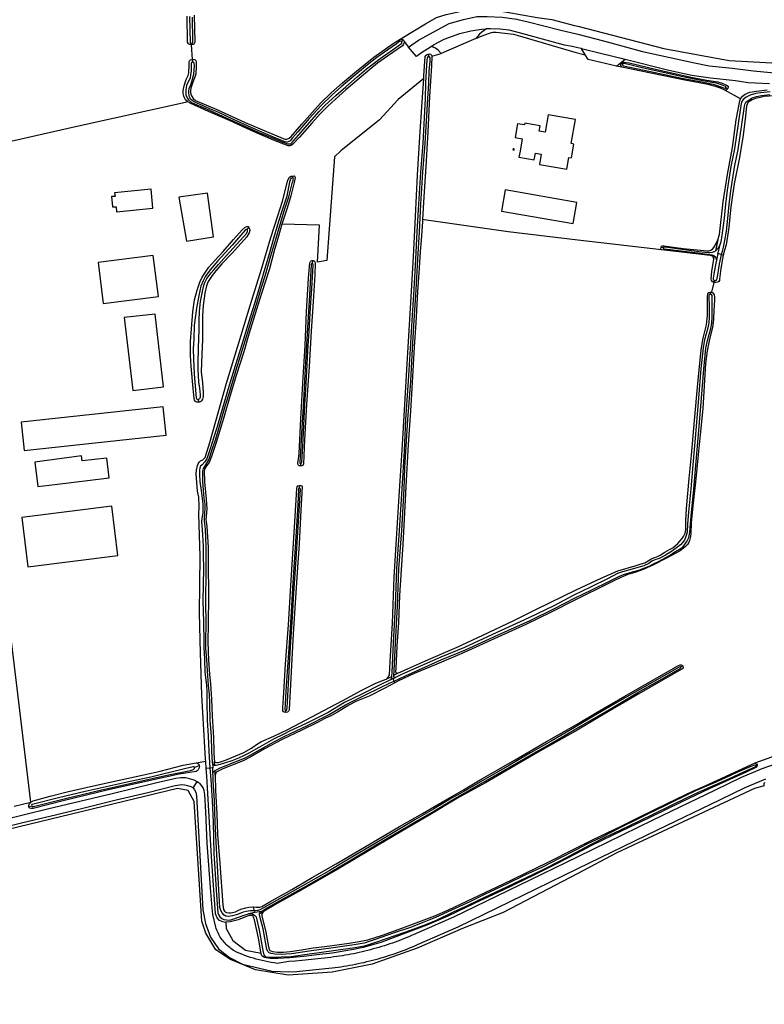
# Model space of a CAD drawing. Header units: metres. Extents: x 174255 to 175175, y 462028 to 462911.
# Tile 252 of 256: x 175066.71 to 175068.8, y 462728.65 to 462731.43. Entities that reach past the tile are written whole.
import ezdxf

# ---------------------------------------------------------------- set-up
doc = ezdxf.new("R2010")
doc.units = ezdxf.units.M
doc.layers.add('N-XX-AL-LIJN_0.20-G', color=7, linetype='Continuous', lineweight=25)

# ---------------------------------------------------------------- blocks, each defined once
blk = doc.blocks.new('Situatie')
at = {"lineweight": -3}
for p, q in [((11.1442, 17.7469), (11.1445, 17.7433)), ((11.1473, 17.7017), (11.1445, 17.7433)), ((11.7418, 17.756), (11.7365, 17.752)), ((11.8125, 17.7097), (11.8126, 17.717)), ((11.821, 17.7111), (11.8477, 17.7182)), ((11.1478, 17.6945), (11.1473, 17.7017)), ((12.3586, 17.6888), (12.3539, 17.6898)), ((12.6907, 17.5905), (12.647, 17.6154)), ((12.654, 17.6187), (12.6492, 17.6219)), ((11.4295, 17.3732), (11.4287, 17.3685)), ((11.3011, 17.223), (11.3059, 17.2283)), ((12.627, 17.1935), (12.6202, 17.1624)), ((12.4729, 17.1704), (12.4668, 17.1717)), ((12.6374, 17.1523), (12.627, 17.1548)), ((12.6374, 17.1523), (12.6419, 17.1505)), ((11.4853, 17.1348), (11.4844, 17.1263)), ((12.6151, 17.1384), (12.6171, 17.1477)), ((12.6154, 17.0734), (12.6089, 17.046)), ((12.6154, 17.0734), (12.617, 17.0789)), ((12.6059, 17.0394), (12.6063, 17.0456)), ((11.165, 16.7359), (11.1642, 16.744)), ((11.4511, 16.5623), (11.4513, 16.5558)), ((11.4487, 16.4939), (11.4488, 16.5011)), ((12.5283, 15.9929), (12.5222, 15.9888)), ((11.6923, 15.9551), (11.7077, 15.9623)), ((11.7122, 15.9564), (11.7193, 15.9596)), ((11.7253, 15.9715), (11.7146, 15.9656)), ((11.7122, 15.9564), (11.7052, 15.9532)), ((11.7149, 15.9496), (11.7122, 15.9564)), ((11.7149, 15.9496), (11.7169, 15.9447)), ((11.4091, 15.8609), (11.4099, 15.8674)), ((11.1664, 15.7102), (11.153, 15.706)), ((11.1575, 15.7189), (11.1844, 15.7241)), ((11.2039, 15.7201), (11.2044, 15.7046)), ((11.2104, 15.7112), (11.209, 15.7232)), ((12.7335, 15.7115), (12.7374, 15.7135)), ((11.1964, 15.7039), (11.186, 15.7028)), ((11.2044, 15.7046), (11.1964, 15.7039)), ((11.2048, 15.6891), (11.2044, 15.7046)), ((11.2109, 15.6847), (11.2106, 15.6974)), ((11.1487, 15.6483), (11.1606, 15.6657)), ((10.6945, 15.5968), (10.6866, 15.5946)), ((11.3232, 15.2968), (11.3046, 15.2933)), ((11.3218, 15.3018), (11.3189, 15.313)), ((11.3218, 15.3018), (11.3232, 15.2968)), ((11.3417, 15.3002), (11.3232, 15.2968)), ((11.345, 15.2974), (11.3362, 15.2938)), ((11.308, 15.2888), (11.3194, 15.2914))]:
    blk.add_line(p, q, dxfattribs=at)
for points in [[(11.1523, 17.827), (11.1537, 17.7502), (11.151, 17.7451), (11.149, 17.7438), (11.1445, 17.7433)], [(11.1445, 17.7433), (11.1434, 17.7432), (11.1396, 17.7438), (11.1358, 17.7458), (11.1336, 17.7504), (11.1322, 17.8234)], [(11.1391, 17.8232), (11.141, 17.7491), (11.1423, 17.7469), (11.1442, 17.7469), (11.1475, 17.7479), (11.1484, 17.75), (11.1484, 17.7555), (11.1468, 17.8209)], [(11.7324, 17.759), (11.8038, 17.8023), (11.8342, 17.8203), (11.8613, 17.8288), (11.9082, 17.8385), (11.9593, 17.8406), (12.0086, 17.8389), (12.0335, 17.8352), (12.1176, 17.8204), (12.1589, 17.8142), (12.2231, 17.7974), (12.2322, 17.7951), (12.4751, 17.7326), (12.6588, 17.6984), (12.9342, 17.6837), (13.0205, 17.68)], [(11.7324, 17.759), (11.7399, 17.7581), (11.7418, 17.756), (11.7433, 17.7521), (11.7555, 17.7368), (11.7835, 17.7562), (11.87, 17.803), (11.9103, 17.8142), (11.9485, 17.823), (11.977, 17.8232), (12.0192, 17.821), (12.0605, 17.815), (12.0639, 17.8142), (12.0922, 17.808), (12.1812, 17.7852), (12.2322, 17.7726), (12.3052, 17.7545), (12.415, 17.7242), (12.561, 17.6922), (12.6025, 17.684), (12.6672, 17.6772), (12.7275, 17.67), (12.7955, 17.6635)], [(11.8201, 17.7386), (11.826, 17.7425), (11.8565, 17.759), (11.9005, 17.7745), (11.9312, 17.782), (11.962, 17.787), (11.9753, 17.7877)], [(12.253, 17.7149), (12.2433, 17.7322), (12.2322, 17.7348), (12.217, 17.7385), (12.1954, 17.7416), (12.0645, 17.7775), (12.039, 17.7842), (12.013, 17.7875), (11.9865, 17.7882), (11.9753, 17.7877), (11.9617, 17.7788), (11.9557, 17.7731), (11.9448, 17.7604), (11.9627, 17.7684), (11.9836, 17.7763), (11.9898, 17.7779), (11.9929, 17.7783), (12.0029, 17.7787), (12.0514, 17.7727), (12.0706, 17.7678), (12.2244, 17.7224), (12.253, 17.7149)], [(11.7365, 17.752), (11.7346, 17.7533), (11.7315, 17.753), (11.7218, 17.7462), (11.6664, 17.707), (11.6402, 17.6862), (11.596, 17.6495), (11.5664, 17.6243), (11.542, 17.6029), (11.5092, 17.5718), (11.4757, 17.5354), (11.4438, 17.498), (11.4288, 17.481), (11.4225, 17.4723), (11.4186, 17.4701), (11.4134, 17.4686), (11.4122, 17.4688), (11.408, 17.4699), (11.3823, 17.4799), (11.3122, 17.51), (11.2629, 17.5327), (11.2212, 17.5519), (11.2026, 17.5595), (11.1517, 17.5826), (11.1464, 17.5859), (11.1417, 17.5902), (11.1405, 17.5929), (11.139, 17.5961), (11.1379, 17.6004), (11.1372, 17.6072), (11.137, 17.6127), (11.1379, 17.6202), (11.1431, 17.6333), (11.1471, 17.6458), (11.1509, 17.6605), (11.1531, 17.6845), (11.1522, 17.6903), (11.1508, 17.6929), (11.1478, 17.6945), (11.146, 17.6937), (11.1445, 17.6934), (11.1436, 17.6899), (11.1436, 17.6695), (11.1418, 17.6572), (11.1408, 17.6503), (11.1304, 17.6283), (11.1282, 17.6157), (11.1282, 17.6083), (11.1288, 17.6016), (11.1324, 17.5935), (11.1359, 17.5878), (11.1446, 17.5807), (11.1882, 17.5614), (11.2627, 17.5282), (11.3323, 17.4969), (11.3971, 17.4703), (11.4144, 17.4638), (11.4198, 17.4635), (11.4229, 17.4638), (11.4245, 17.4643), (11.4283, 17.468), (11.4323, 17.4732), (11.4586, 17.5034), (11.4832, 17.5319), (11.5039, 17.5555), (11.5213, 17.5729), (11.5509, 17.6002), (11.5795, 17.6249), (11.6113, 17.6529), (11.6373, 17.675), (11.6596, 17.6925), (11.6758, 17.704), (11.716, 17.7323), (11.7364, 17.7475), (11.7371, 17.7491), (11.7369, 17.751), (11.7365, 17.752)], [(11.7433, 17.7521), (11.7433, 17.7491), (11.7419, 17.7448), (11.7384, 17.7404), (11.6964, 17.711), (11.6687, 17.6911), (11.6465, 17.6738), (11.6165, 17.6485), (11.5791, 17.6159), (11.5492, 17.5891), (11.5281, 17.5702), (11.5072, 17.5488), (11.483, 17.5222), (11.4489, 17.4826), (11.4296, 17.4627), (11.4263, 17.4602), (11.4238, 17.459), (11.421, 17.4585), (11.4169, 17.4584), (11.3756, 17.4746), (11.3128, 17.5019), (11.2515, 17.5298), (11.1921, 17.5555), (11.1421, 17.5775), (11.1343, 17.582), (11.1331, 17.583)], [(11.1473, 17.7017), (11.148, 17.7017), (11.152, 17.7014), (11.1547, 17.7003), (11.1562, 17.6991), (11.1575, 17.6955), (11.1574, 17.6761), (11.157, 17.6674), (11.1562, 17.6615), (11.1544, 17.6542), (11.1483, 17.6381), (11.1429, 17.6207), (11.1415, 17.6143), (11.1417, 17.6083), (11.1429, 17.6035), (11.1444, 17.5993), (11.146, 17.5964), (11.149, 17.5917), (11.156, 17.5865), (11.2158, 17.5604), (11.2959, 17.5237), (11.3737, 17.4912), (11.4072, 17.4772), (11.4102, 17.4768), (11.4133, 17.4768), (11.4193, 17.4795), (11.4248, 17.4843), (11.455, 17.5194), (11.5074, 17.5783), (11.5381, 17.6072), (11.5696, 17.6358), (11.6089, 17.6687), (11.6578, 17.7082), (11.7124, 17.7463), (11.7324, 17.759)], [(11.8201, 17.7386), (11.7895, 17.7182), (11.7777, 17.71), (11.7555, 17.7368)], [(11.9448, 17.7604), (11.8477, 17.7182), (11.8392, 17.7276), (11.8317, 17.7335), (11.8201, 17.7386)], [(11.6923, 15.9551), (11.6964, 15.9579), (11.6987, 15.9603), (11.7005, 15.9639), (11.7017, 15.967), (11.7041, 16.005), (11.7107, 16.1125), (11.7155, 16.2424), (11.7214, 16.35), (11.7295, 16.4708), (11.7379, 16.6007), (11.7455, 16.729), (11.7522, 16.844), (11.7604, 16.9844), (11.7695, 17.1453), (11.7752, 17.2588), (11.7813, 17.3752), (11.7875, 17.4834), (11.7942, 17.5815), (11.7985, 17.6479), (11.7992, 17.6554), (11.8029, 17.7097), (11.8053, 17.7135), (11.8082, 17.716), (11.8108, 17.7168), (11.8126, 17.717)], [(11.7193, 15.9596), (11.7173, 15.9595), (11.7153, 15.9604), (11.7143, 15.9617), (11.7146, 15.9656), (11.7156, 15.9792), (11.719, 16.0573), (11.7247, 16.1603), (11.7288, 16.2662), (11.7364, 16.374), (11.7435, 16.4914), (11.7457, 16.5505), (11.7538, 16.6867), (11.7618, 16.7951), (11.767, 16.8861), (11.772, 16.9658), (11.7775, 17.0528), (11.7817, 17.1389), (11.7862, 17.2158), (11.7904, 17.2937), (11.7962, 17.3838), (11.8028, 17.4652), (11.8096, 17.5917), (11.8124, 17.6347), (11.8141, 17.6699), (11.8163, 17.6963), (11.8163, 17.7067), (11.8151, 17.7089), (11.8125, 17.7097), (11.81, 17.7089), (11.8082, 17.7067), (11.807, 17.7004), (11.8049, 17.6696), (11.8037, 17.6349), (11.8028, 17.592), (11.796, 17.4656), (11.7894, 17.3843), (11.7836, 17.2941), (11.7794, 17.2162), (11.7749, 17.1392), (11.7707, 17.0532), (11.7652, 16.9662), (11.7602, 16.8865), (11.755, 16.7955), (11.747, 16.6871), (11.7433, 16.5989), (11.7367, 16.4918), (11.7296, 16.3744), (11.722, 16.2665), (11.718, 16.1606), (11.7122, 16.0577), (11.7085, 15.9735), (11.7077, 15.9623), (11.7074, 15.9573), (11.7052, 15.9532)], [(11.8126, 17.717), (11.8144, 17.7172), (11.8172, 17.7163), (11.8199, 17.7137), (11.821, 17.7111), (11.8206, 17.6834), (11.8144, 17.5971), (11.8096, 17.4976), (11.8047, 17.3996), (11.7992, 17.3141), (11.7951, 17.2503)], [(12.2433, 17.7322), (12.2965, 17.7195), (12.3658, 17.7022)], [(12.3416, 17.6829), (12.262, 17.7012), (12.253, 17.7149)], [(10.0556, 17.3403), (10.8176, 17.5123), (11.1278, 17.5818), (11.1331, 17.583), (11.1279, 17.5876), (11.1255, 17.5919), (11.1226, 17.5983), (11.1214, 17.6058), (11.1212, 17.6145), (11.1235, 17.6275), (11.1298, 17.6449), (11.1351, 17.6565), (11.1365, 17.664), (11.1374, 17.6854), (11.1374, 17.6945), (11.139, 17.6982), (11.1417, 17.7003), (11.1451, 17.7017), (11.1473, 17.7017)], [(12.3565, 17.6803), (12.3416, 17.6829), (12.3658, 17.7022), (12.489, 17.6715), (12.554, 17.6572), (12.6065, 17.6495), (12.6762, 17.642), (12.7122, 17.6372), (12.7725, 17.6335)], [(12.654, 17.6187), (12.6531, 17.6173), (12.6501, 17.6155), (12.647, 17.6154), (12.6345, 17.6206), (12.6204, 17.6258), (12.5992, 17.6307), (12.5343, 17.6435), (12.4704, 17.6564), (12.3565, 17.6803), (12.3542, 17.6824), (12.3532, 17.6858), (12.3539, 17.6898)], [(12.3539, 17.6898), (12.3553, 17.6924), (12.3588, 17.6939), (12.3629, 17.6943), (12.3775, 17.6921), (12.4585, 17.6726), (12.5567, 17.6513), (12.5958, 17.6429), (12.6269, 17.6383), (12.6392, 17.6348), (12.6515, 17.6293), (12.6557, 17.6263), (12.6559, 17.6237), (12.655, 17.6202), (12.654, 17.6187)], [(12.6492, 17.6219), (12.6492, 17.6241), (12.6484, 17.6252), (12.6344, 17.6314), (12.6232, 17.6346), (12.6055, 17.638), (12.5747, 17.6435), (12.5234, 17.654), (12.4946, 17.6605), (12.4257, 17.6755), (12.3633, 17.6901), (12.3601, 17.6902), (12.3592, 17.6901), (12.3586, 17.6888), (12.3585, 17.6868), (12.3591, 17.685), (12.361, 17.684), (12.4376, 17.6679), (12.5257, 17.6493), (12.5815, 17.6384), (12.6135, 17.6319), (12.6246, 17.6285), (12.6431, 17.6213), (12.6464, 17.6204), (12.6484, 17.6209), (12.6492, 17.6219)], [(12.627, 17.1935), (12.6316, 17.208), (12.6417, 17.3), (12.6536, 17.3772), (12.6679, 17.4537), (12.6789, 17.5311), (12.6888, 17.5849), (12.6907, 17.5905), (12.6966, 17.5983), (12.7037, 17.6037), (12.7169, 17.6093), (12.7359, 17.6127), (12.7656, 17.6158)], [(12.6374, 17.1523), (12.6398, 17.1616), (12.6429, 17.1727), (12.6468, 17.1914), (12.651, 17.2178), (12.6552, 17.2533), (12.6587, 17.2931), (12.6635, 17.3315), (12.6741, 17.3977), (12.6841, 17.4479), (12.6946, 17.5183), (12.702, 17.5699), (12.7035, 17.5774), (12.706, 17.5812), (12.7125, 17.5865), (12.7237, 17.5934), (12.736, 17.5975), (12.7496, 17.6003), (12.7736, 17.6033)], [(12.7738, 17.61), (12.7483, 17.6079), (12.7342, 17.6061), (12.7183, 17.6008), (12.7063, 17.5952), (12.698, 17.5884), (12.6934, 17.5816), (12.6915, 17.5717), (12.684, 17.5199), (12.6735, 17.4497), (12.6636, 17.3996), (12.6529, 17.333), (12.6481, 17.2942), (12.6445, 17.2544), (12.6404, 17.2192), (12.6363, 17.1933), (12.6344, 17.1843)], [(12.6089, 17.046), (12.6125, 17.0437), (12.6146, 17.0413), (12.6165, 17.038), (12.617, 17.0328), (12.617, 17.0238), (12.6164, 17.0086), (12.6151, 16.9952), (12.6142, 16.9699), (12.6114, 16.9461), (12.6037, 16.9133), (12.5966, 16.8808), (12.5919, 16.8446), (12.588, 16.7815), (12.5844, 16.7175), (12.5772, 16.6437), (12.5715, 16.5877), (12.5639, 16.5106), (12.5578, 16.4518), (12.552, 16.3954), (12.5507, 16.3668), (12.5501, 16.3569), (12.5467, 16.3457), (12.5443, 16.3394), (12.5415, 16.3349), (12.536, 16.3289), (12.5204, 16.3164), (12.4821, 16.2964), (12.4456, 16.277), (12.4162, 16.2638), (12.3933, 16.2557), (12.3736, 16.25), (12.3605, 16.2445), (12.3522, 16.2407), (12.3372, 16.234), (12.33, 16.2306), (12.3189, 16.2245), (12.2238, 16.1775), (12.1557, 16.1424), (12.0861, 16.1094), (12.0068, 16.0729), (11.9124, 16.0299), (11.8352, 15.9972), (11.7718, 15.9706), (11.7277, 15.9505), (11.7169, 15.9447), (11.6886, 15.9295), (11.6448, 15.907), (11.6072, 15.892), (11.5872, 15.8818), (11.5676, 15.869), (11.5559, 15.8615), (11.5388, 15.8524), (11.5196, 15.8439), (11.4972, 15.8319), (11.4549, 15.8109), (11.4, 15.7852), (11.3497, 15.7582), (11.3101, 15.7353), (11.2895, 15.7244), (11.2322, 15.7019), (11.216, 15.6937), (11.214, 15.6922), (11.2126, 15.6897), (11.2109, 15.6847), (11.2124, 15.6411), (11.2161, 15.5756), (11.218, 15.5171), (11.2241, 15.4355), (11.2327, 15.319), (11.235, 15.3057), (11.2377, 15.3008), (11.2394, 15.2992), (11.2433, 15.2973), (11.2498, 15.2961), (11.2554, 15.2961), (11.2679, 15.2992), (11.2746, 15.3026), (11.2836, 15.3062), (11.2979, 15.3108), (11.3062, 15.3126), (11.317, 15.3131), (11.3189, 15.313), (11.3262, 15.3126), (11.3313, 15.3126), (11.3365, 15.3126), (11.3424, 15.3145), (11.365, 15.3277), (11.4268, 15.3623), (11.4844, 15.3957), (11.5517, 15.4348), (11.6527, 15.4939), (11.7299, 15.5397), (11.7951, 15.5766), (11.851, 15.6087), (11.9101, 15.6425), (11.9624, 15.6736), (12.0561, 15.7277), (12.1447, 15.7794), (12.2285, 15.8274), (12.2873, 15.8617), (12.3652, 15.9068), (12.4485, 15.9545), (12.5163, 15.9932), (12.5203, 15.9951), (12.5239, 15.9955), (12.5283, 15.9929), (12.5286, 15.9917), (12.5289, 15.9881), (12.5289, 15.9858), (12.5257, 15.9828), (12.4661, 15.9492), (12.4042, 15.9137), (12.3188, 15.8637), (12.2263, 15.8079), (12.1325, 15.7561), (12.0674, 15.7184), (11.9724, 15.663), (11.8983, 15.6225), (11.8109, 15.5696), (11.7367, 15.5261), (11.6445, 15.4718), (11.5562, 15.4194), (11.4535, 15.3604), (11.3836, 15.3212), (11.3494, 15.3009), (11.345, 15.2974), (11.3421, 15.293), (11.3422, 15.2911), (11.3427, 15.2875), (11.3538, 15.2418), (11.361, 15.2002), (11.3627, 15.1941), (11.3646, 15.1903), (11.3676, 15.1887), (11.3729, 15.1869), (11.3863, 15.1856), (11.4037, 15.1856), (11.4222, 15.1874), (11.4544, 15.1923), (11.4873, 15.1972), (11.5201, 15.2017), (11.5883, 15.2108), (11.6163, 15.2152), (11.631, 15.2178), (11.6409, 15.2204), (11.6819, 15.2336), (11.7396, 15.2539), (11.8296, 15.2878), (11.8683, 15.3044), (12.0234, 15.378), (12.1455, 15.4376), (12.2287, 15.4794), (12.2724, 15.501), (12.3149, 15.5215), (12.3492, 15.5381), (12.4032, 15.5648), (12.4511, 15.5884), (12.5117, 15.6172), (12.5561, 15.6388), (12.591, 15.6545), (12.6262, 15.6699), (12.7316, 15.7188), (12.8025, 15.7448)], [(12.7851, 17.5992), (12.7571, 17.5972), (12.7456, 17.5948), (12.7333, 17.5916), (12.7237, 17.5877), (12.7143, 17.5821), (12.7104, 17.5781), (12.7079, 17.5698), (12.7039, 17.5337), (12.6971, 17.482), (12.6867, 17.4211), (12.6728, 17.3513), (12.6635, 17.286), (12.6582, 17.2284), (12.65, 17.1795), (12.6455, 17.1637), (12.6419, 17.1505), (12.6397, 17.1397), (12.6357, 17.1129), (12.6313, 17.0821), (12.6312, 17.0788), (12.6296, 17.0762), (12.6269, 17.0743), (12.6211, 17.0731), (12.6154, 17.0734)], [(11.7985, 17.6479), (11.7262, 17.5886), (11.6738, 17.5319), (11.5647, 17.4446), (11.5473, 17.4272), (11.5254, 17.1348), (11.4993, 17.1304), (11.5048, 17.2348), (11.3988, 17.2376)], [(12.0558, 17.4816), (12.0757, 17.4782), (12.0697, 17.4433), (12.0666, 17.426), (12.1099, 17.4185), (12.1133, 17.438), (12.1295, 17.4352), (12.1245, 17.4061), (12.2013, 17.3928), (12.2069, 17.4255), (12.2143, 17.4242), (12.221, 17.4631), (12.2137, 17.4644), (12.2255, 17.5326), (12.1487, 17.5458), (12.1401, 17.4965), (12.1239, 17.4993), (12.1266, 17.515), (12.0833, 17.5225), (12.0824, 17.5171), (12.0625, 17.5205), (12.0558, 17.4816)], [(12.0529, 17.4462), (12.0534, 17.4494), (12.0503, 17.4499), (12.0497, 17.4468), (12.0529, 17.4462)], [(11.186, 15.7028), (11.1844, 15.7241), (11.184, 15.7293), (11.1821, 15.7633), (11.1736, 15.9097), (11.1696, 16.0294), (11.167, 16.1409), (11.1686, 16.3014), (11.1647, 16.42), (11.1663, 16.441), (11.1661, 16.4518), (11.1654, 16.4597), (11.1648, 16.4683), (11.1615, 16.4846), (11.1579, 16.5336), (11.1588, 16.5444), (11.1612, 16.5576), (11.1628, 16.5622), (11.1663, 16.5666), (11.1701, 16.5699), (11.1767, 16.5732), (11.1831, 16.5802), (11.1958, 16.6223), (11.243, 16.7893), (11.2773, 16.903), (11.31, 17.0078), (11.3417, 17.1103), (11.3674, 17.1997), (11.3874, 17.2611), (11.401, 17.3027), (11.4162, 17.3612), (11.42, 17.37), (11.4253, 17.3729), (11.4295, 17.3732)], [(11.2039, 15.7201), (11.202, 15.7516), (11.2003, 15.7946), (11.1971, 15.8384), (11.1958, 15.8877), (11.1953, 15.9127), (11.1924, 15.9375), (11.1891, 15.9784), (11.1872, 16.0101), (11.1859, 16.0309), (11.1851, 16.0412), (11.1851, 16.0622), (11.1859, 16.111), (11.1847, 16.1724), (11.1857, 16.2626), (11.1858, 16.3064), (11.186, 16.3282), (11.1836, 16.3773), (11.1814, 16.4001), (11.1809, 16.4093), (11.182, 16.4222), (11.1829, 16.4373), (11.1829, 16.4485), (11.1805, 16.4648), (11.1779, 16.4872), (11.1764, 16.5124), (11.1759, 16.5331), (11.1763, 16.5415), (11.1782, 16.5485), (11.1815, 16.5545), (11.1874, 16.564), (11.1935, 16.573), (11.2029, 16.6019), (11.2127, 16.632), (11.2214, 16.6615), (11.2376, 16.7174), (11.254, 16.772), (11.2696, 16.8243), (11.2884, 16.8841), (11.3003, 16.9235), (11.3103, 16.9584), (11.3282, 17.0145), (11.3415, 17.0595), (11.3525, 17.095), (11.3677, 17.1479), (11.3816, 17.1955), (11.3958, 17.2428), (11.4057, 17.2749), (11.4185, 17.3148), (11.4292, 17.3561), (11.4313, 17.3644), (11.4309, 17.3668), (11.4287, 17.3685), (11.4278, 17.3681), (11.424, 17.3658), (11.4208, 17.3564), (11.4126, 17.3165), (11.3999, 17.2767), (11.3899, 17.2446), (11.3758, 17.1972), (11.3618, 17.1496), (11.3466, 17.0967), (11.3357, 17.0612), (11.3224, 17.0163), (11.3045, 16.9601), (11.2945, 16.9253), (11.2825, 16.8859), (11.2638, 16.8261), (11.2481, 16.7737), (11.2318, 16.7191), (11.2156, 16.6632), (11.2068, 16.6338), (11.1971, 16.6038), (11.1879, 16.5757), (11.1823, 16.5674), (11.1743, 16.5595), (11.1685, 16.5547), (11.1666, 16.5452), (11.1671, 16.5326), (11.1678, 16.5123), (11.1718, 16.4866), (11.1744, 16.464), (11.1768, 16.448), (11.1768, 16.4375), (11.1759, 16.4227), (11.1733, 16.4084), (11.1729, 16.3983), (11.1743, 16.3772), (11.1774, 16.3302), (11.1776, 16.3049), (11.1783, 16.2657), (11.1762, 16.1764), (11.1781, 16.1153), (11.179, 16.0622), (11.179, 16.041), (11.1798, 16.0304), (11.1812, 16.0098), (11.182, 15.9757), (11.1863, 15.9369), (11.1876, 15.92), (11.1877, 15.8888), (11.1884, 15.8407), (11.1915, 15.7946), (11.1932, 15.7516), (11.1964, 15.7039)], [(11.4295, 17.3732), (11.4336, 17.3735), (11.4352, 17.3722), (11.4365, 17.3693), (11.4334, 17.355), (11.4246, 17.3177), (11.4136, 17.2821), (11.4012, 17.2458), (11.3988, 17.2376), (11.389, 17.2038), (11.3769, 17.1621), (11.3637, 17.1119), (11.3415, 17.0417), (11.3276, 16.9971), (11.3063, 16.9276), (11.2914, 16.8776), (11.2704, 16.8111), (11.2522, 16.7513), (11.2346, 16.6893), (11.2135, 16.622), (11.2011, 16.5828), (11.1938, 16.5657), (11.1864, 16.5559), (11.1819, 16.5483), (11.1799, 16.542), (11.1809, 16.5108), (11.186, 16.4625), (11.1875, 16.4357), (11.186, 16.4128), (11.1852, 16.406), (11.1859, 16.3986), (11.1878, 16.385), (11.1912, 16.3269), (11.1918, 16.281), (11.192, 16.1924), (11.1916, 16.1085), (11.1907, 16.063), (11.1915, 16.0322), (11.1922, 16.0095), (11.1953, 15.9681), (11.1979, 15.9413), (11.2005, 15.8987), (11.2022, 15.8508), (11.2064, 15.7906), (11.2072, 15.7499), (11.2079, 15.7299), (11.209, 15.7232)], [(10.9291, 17.3155), (10.919, 17.315), (10.922, 17.2862), (10.932, 17.2865), (10.9335, 17.2725), (11.0355, 17.2825), (11.0312, 17.3362), (10.928, 17.326), (10.9291, 17.3155)], [(11.13, 17.1895), (11.2062, 17.202), (11.1892, 17.325), (11.1085, 17.3132), (11.13, 17.1895)], [(12.219, 17.2389), (12.2295, 17.2984), (12.0278, 17.3339), (12.0173, 17.2743), (12.219, 17.2389)], [(12.6154, 17.0734), (12.6112, 17.0759), (12.6089, 17.0782), (12.6076, 17.0821), (12.6103, 17.104), (12.6151, 17.1384), (12.6148, 17.1419), (12.6135, 17.145), (12.6124, 17.1465), (12.6076, 17.1487), (12.6053, 17.149), (12.4681, 17.1651), (12.468, 17.1651), (12.2322, 17.1926), (12.0367, 17.2154), (11.7999, 17.2498), (11.7951, 17.2503), (11.7947, 17.244), (11.7914, 17.1921), (11.7882, 17.1602), (11.7854, 17.1148), (11.7812, 17.0469), (11.7759, 16.9595), (11.7718, 16.8921), (11.7673, 16.807), (11.7609, 16.711), (11.7548, 16.6165), (11.7491, 16.5145), (11.7452, 16.4424), (11.7392, 16.3349), (11.7345, 16.2627), (11.7301, 16.1908), (11.727, 16.1145), (11.7227, 16.0481), (11.7196, 15.9845), (11.7194, 15.9762), (11.7197, 15.9738), (11.722, 15.9717), (11.7253, 15.9715), (11.7442, 15.9805), (11.8118, 16.0104), (11.8923, 16.0455), (11.9653, 16.0788), (12.0524, 16.1203), (12.1162, 16.1523), (12.2282, 16.2069), (12.298, 16.24), (12.3456, 16.26), (12.3965, 16.2755), (12.4106, 16.2796), (12.4209, 16.2831), (12.4308, 16.2883), (12.4383, 16.2931), (12.4486, 16.2981), (12.4552, 16.2998), (12.4646, 16.3047), (12.4779, 16.3126), (12.4907, 16.32), (12.4997, 16.3255), (12.5073, 16.3314), (12.5141, 16.3373), (12.5198, 16.3437), (12.5261, 16.3513), (12.5303, 16.3575), (12.5352, 16.3665), (12.5363, 16.3759), (12.5365, 16.4013), (12.5384, 16.4361), (12.5462, 16.5207), (12.5523, 16.5859), (12.5612, 16.6836), (12.5702, 16.7881), (12.5796, 16.8835), (12.5851, 16.9158), (12.5951, 16.9535), (12.598, 16.9797), (12.5975, 16.9956), (12.5973, 17.0253), (12.5973, 17.0339), (12.5986, 17.0407), (12.6011, 17.0445), (12.6037, 17.0453), (12.6063, 17.0456), (12.6089, 17.046)], [(11.165, 16.7359), (11.1629, 16.7358), (11.1596, 16.736), (11.1558, 16.7375), (11.1525, 16.741), (11.1516, 16.7459), (11.1494, 16.7741), (11.1439, 16.8369), (11.1418, 16.8675), (11.1417, 16.8835), (11.1418, 16.9064), (11.1444, 16.942), (11.1484, 16.9899), (11.153, 17.0242), (11.1601, 17.0513), (11.1676, 17.0743), (11.1749, 17.0883), (11.1932, 17.1159), (11.2104, 17.1355), (11.2332, 17.1608), (11.2623, 17.194), (11.2874, 17.2219), (11.2956, 17.2293), (11.3001, 17.2313), (11.3007, 17.2313), (11.3042, 17.2309), (11.3059, 17.2283)], [(11.1642, 16.744), (11.1678, 16.7459), (11.1681, 16.7463), (11.1697, 16.7496), (11.1695, 16.7563), (11.1676, 16.7748), (11.1653, 16.7933), (11.1639, 16.8114), (11.1632, 16.8256), (11.1633, 16.8448), (11.1644, 16.8892), (11.1657, 16.9392), (11.1664, 16.9666), (11.1667, 16.9919), (11.17, 17.0194), (11.1756, 17.0475), (11.1795, 17.0641), (11.1821, 17.0731), (11.1878, 17.084), (11.1938, 17.0927), (11.1995, 17.1005), (11.207, 17.109), (11.22, 17.1238), (11.2434, 17.149), (11.3003, 17.2121), (11.3026, 17.2175), (11.3024, 17.2208), (11.3011, 17.223), (11.298, 17.2227), (11.2953, 17.2207), (11.2589, 17.1779), (11.2185, 17.1342), (11.1969, 17.1089), (11.1842, 17.0906), (11.177, 17.078), (11.1711, 17.0627), (11.1647, 17.0364), (11.1582, 17.0006), (11.1523, 16.9523), (11.1506, 16.9133), (11.1495, 16.8861), (11.1498, 16.8572), (11.1523, 16.8145), (11.158, 16.7478), (11.1594, 16.7445), (11.1611, 16.7436), (11.1642, 16.744)], [(11.3059, 17.2283), (11.3078, 17.2246), (11.3087, 17.2195), (11.3072, 17.2132), (11.3002, 17.2017), (11.2847, 17.1843), (11.2577, 17.155), (11.2299, 17.1252), (11.2131, 17.1057), (11.2022, 17.0927), (11.1916, 17.0761), (11.1862, 17.0633), (11.1817, 17.0425), (11.1775, 17.0085), (11.1758, 16.9786), (11.1755, 16.9521), (11.1752, 16.9116), (11.1737, 16.871), (11.1714, 16.8212), (11.175, 16.7899), (11.1769, 16.7631), (11.1772, 16.7519), (11.175, 16.7439), (11.1727, 16.7397), (11.1705, 16.7376), (11.1672, 16.7361), (11.165, 16.7359)], [(12.4668, 17.1717), (12.4671, 17.1736), (12.468, 17.1749), (12.47, 17.176), (12.4745, 17.1767), (12.5294, 17.1693), (12.5781, 17.1639), (12.5946, 17.1623), (12.6017, 17.1623), (12.6073, 17.1643), (12.6115, 17.1666), (12.6156, 17.1716), (12.6203, 17.1788), (12.627, 17.1935)], [(12.6344, 17.1843), (12.6311, 17.176), (12.6272, 17.169), (12.6223, 17.164), (12.6202, 17.1624), (12.618, 17.1608), (12.6105, 17.1574), (12.6042, 17.1566), (12.5999, 17.1566), (12.5733, 17.1594), (12.4784, 17.1723), (12.475, 17.1723), (12.4739, 17.1719), (12.4729, 17.1704), (12.4728, 17.1694), (12.4736, 17.1681), (12.4762, 17.1675), (12.5701, 17.1563), (12.6101, 17.1512), (12.6151, 17.1494), (12.6171, 17.1477), (12.6191, 17.146), (12.6214, 17.1423), (12.6229, 17.1363)], [(12.627, 17.1548), (12.6295, 17.1644), (12.6325, 17.1753), (12.6344, 17.1843)], [(12.4681, 17.1651), (12.4674, 17.1661), (12.4665, 17.1698), (12.4668, 17.1717)], [(12.6229, 17.1363), (12.6212, 17.1274), (12.6159, 17.0965), (12.6138, 17.0848), (12.6139, 17.0826), (12.6148, 17.0805), (12.6161, 17.0792), (12.617, 17.0789), (12.6178, 17.0785), (12.6197, 17.0788), (12.6226, 17.0799), (12.6239, 17.081), (12.6265, 17.0947), (12.6317, 17.1255), (12.635, 17.1429), (12.6374, 17.1523)], [(12.627, 17.1548), (12.6245, 17.1453), (12.6229, 17.1363)], [(10.8959, 17.0136), (11.0514, 17.0335), (11.0365, 17.1494), (10.8811, 17.1296), (10.8959, 17.0136)], [(11.4513, 16.5558), (11.4473, 16.5567), (11.4452, 16.5591), (11.4442, 16.5624), (11.4456, 16.5757), (11.4475, 16.5914), (11.4522, 16.6886), (11.4584, 16.7905), (11.4642, 16.8954), (11.4687, 16.9903), (11.4742, 17.0853), (11.4779, 17.1284), (11.4794, 17.1323), (11.4814, 17.1343), (11.4837, 17.135), (11.4853, 17.1348)], [(11.4844, 17.1263), (11.4836, 17.1261), (11.482, 17.1253), (11.4812, 17.1228), (11.4802, 17.1069), (11.4769, 17.0373), (11.4714, 16.9448), (11.4678, 16.8821), (11.4625, 16.7957), (11.4598, 16.7374), (11.4554, 16.6637), (11.4518, 16.5963), (11.4497, 16.5666), (11.4497, 16.5634), (11.4511, 16.5623), (11.4534, 16.5626), (11.4546, 16.5644), (11.455, 16.567), (11.4576, 16.6123), (11.4595, 16.6502), (11.4636, 16.7293), (11.4663, 16.7713), (11.4696, 16.8218), (11.472, 16.88), (11.4756, 16.9355), (11.4792, 17.0021), (11.4836, 17.0557), (11.4873, 17.1221), (11.4869, 17.1247), (11.4853, 17.1265), (11.4844, 17.1263)], [(11.4853, 17.1348), (11.487, 17.1347), (11.4904, 17.1331), (11.4916, 17.1315), (11.4929, 17.1265), (11.4922, 17.095), (11.4869, 17.0199), (11.4811, 16.9363), (11.4754, 16.8359), (11.4679, 16.729), (11.4624, 16.6294), (11.4594, 16.5621), (11.4577, 16.5574), (11.4576, 16.5569), (11.4553, 16.556), (11.4513, 16.5558)], [(12.8315, 15.7304), (12.751, 15.7023), (12.6911, 15.6764), (12.6191, 15.6421), (12.4435, 15.5574), (12.2322, 15.4543), (12.0659, 15.3732), (11.8828, 15.2842), (11.7691, 15.2343), (11.7636, 15.2319), (11.7561, 15.2287), (11.7486, 15.2256), (11.7411, 15.2226), (11.7335, 15.2196), (11.7259, 15.2168), (11.7183, 15.214), (11.7107, 15.2112), (11.703, 15.2086), (11.6953, 15.206), (11.6876, 15.2035), (11.6799, 15.2011), (11.6721, 15.1988), (11.6643, 15.1965), (11.6565, 15.1943), (11.6487, 15.1922), (11.6408, 15.1901), (11.6329, 15.1882), (11.625, 15.1863), (11.6171, 15.1845), (11.6092, 15.1828), (11.6013, 15.1811), (11.5933, 15.1796), (11.5853, 15.1781), (11.5773, 15.1767), (11.5693, 15.1753), (11.5613, 15.1741), (11.5533, 15.1729), (11.5453, 15.1718), (11.5372, 15.1708), (11.4553, 15.1623), (11.4375, 15.1603), (11.4188, 15.1587), (11.3854, 15.1537), (11.377, 15.155), (11.3685, 15.1564), (11.3602, 15.158), (11.3518, 15.1597), (11.3435, 15.1617), (11.3352, 15.1637), (11.327, 15.1659), (11.3188, 15.1683), (11.3106, 15.1708), (11.3025, 15.1735), (11.2945, 15.1763), (11.2865, 15.1793), (11.2786, 15.1824), (11.2707, 15.1857), (11.2703, 15.1859), (11.2665, 15.1881), (11.2627, 15.1904), (11.259, 15.1929), (11.2555, 15.1955), (11.252, 15.1982), (11.2486, 15.2011), (11.2453, 15.2041), (11.2421, 15.2072), (11.2391, 15.2104), (11.2361, 15.2137), (11.2333, 15.2171), (11.2306, 15.2206), (11.2281, 15.2242), (11.2256, 15.2279), (11.2233, 15.2317), (11.2212, 15.2356), (11.2192, 15.2395), (11.2173, 15.2436), (11.2156, 15.2476), (11.214, 15.2518), (11.2125, 15.256), (11.2125, 15.2561), (11.2044, 15.2913), (11.2023, 15.3104), (11.1992, 15.3553), (11.1889, 15.4922), (11.1848, 15.5806), (11.182, 15.63), (11.1801, 15.6408), (11.177, 15.6483), (11.1736, 15.654), (11.1686, 15.66), (11.1606, 15.6657), (11.1516, 15.6699), (11.1392, 15.6743), (11.1277, 15.6764), (11.1141, 15.6767), (11.1002, 15.675), (11.0433, 15.6617), (10.9206, 15.6317), (10.739, 15.5888), (10.6169, 15.5581)], [(10.6449, 15.5969), (10.6916, 15.6084), (10.6118, 16.2734)], [(11.7149, 15.9496), (11.7476, 15.9647), (11.8496, 16.0102), (11.9159, 16.0373), (12.008, 16.0796), (12.098, 16.1207), (12.1669, 16.1538), (12.2252, 16.184), (12.2718, 16.207), (12.3216, 16.2314), (12.3476, 16.2446), (12.3607, 16.2496), (12.3862, 16.2574), (12.4041, 16.2626), (12.4214, 16.2685), (12.4349, 16.2743), (12.4454, 16.2801), (12.4508, 16.2829), (12.4544, 16.284), (12.4617, 16.2874), (12.4704, 16.2923), (12.4907, 16.3039), (12.5032, 16.312), (12.528, 16.3273), (12.5398, 16.3426), (12.5448, 16.3542), (12.5483, 16.368), (12.5496, 16.3923), (12.5522, 16.425), (12.559, 16.4906), (12.5656, 16.5687), (12.5737, 16.6556), (12.5807, 16.7466), (12.587, 16.8285), (12.5934, 16.888), (12.5977, 16.9099), (12.607, 16.9434), (12.6097, 16.9586), (12.6107, 16.9748), (12.6104, 17.0107), (12.6105, 17.019), (12.6109, 17.0301), (12.6107, 17.0361), (12.6087, 17.039), (12.6074, 17.0397), (12.6059, 17.0394), (12.6045, 17.039), (12.6028, 17.038), (12.6019, 17.036), (12.6015, 17.0286), (12.602, 17.0105), (12.6023, 16.9751), (12.6013, 16.9596), (12.5988, 16.9453), (12.5896, 16.9118), (12.5851, 16.8892), (12.5786, 16.8293), (12.5724, 16.7472), (12.5653, 16.6563), (12.5572, 16.5694), (12.5507, 16.4914), (12.5438, 16.4258), (12.5412, 16.3928), (12.54, 16.3692), (12.5368, 16.3569), (12.5325, 16.3469), (12.5221, 16.3334), (12.499, 16.3167), (12.4796, 16.3044), (12.4694, 16.2989), (12.4593, 16.2941), (12.4521, 16.2921), (12.4475, 16.2907), (12.4408, 16.2872), (12.4329, 16.2808), (12.4188, 16.2747), (12.4015, 16.2696), (12.3852, 16.2646), (12.3581, 16.2576), (12.3442, 16.2523), (12.3179, 16.2389), (12.2681, 16.2146), (12.2214, 16.1915), (12.1635, 16.1607), (12.0947, 16.1277), (12.0048, 16.0866), (11.9129, 16.0444), (11.8466, 16.0173), (11.7444, 15.9717), (11.7356, 15.9677), (11.7243, 15.962), (11.7193, 15.9596)], [(11.0655, 16.7792), (11.0425, 16.9835), (10.955, 16.9742), (10.979, 16.769), (11.0655, 16.7792)], [(11.0735, 16.6426), (11.0648, 16.7226), (10.6647, 16.6791), (10.6734, 16.5991), (11.0735, 16.6426)], [(10.8361, 16.5702), (10.8344, 16.5845), (10.7027, 16.5669), (10.7119, 16.4979), (10.7592, 16.5036), (10.9125, 16.522), (10.9055, 16.5782), (10.8361, 16.5702)], [(11.4091, 15.8609), (11.4031, 15.8631), (11.4019, 15.8661), (11.4017, 15.8751), (11.4034, 15.9011), (11.4087, 15.9973), (11.4172, 16.1079), (11.4229, 16.2032), (11.428, 16.2789), (11.4332, 16.3671), (11.439, 16.4604), (11.4414, 16.4925), (11.4419, 16.4966), (11.444, 16.5), (11.4488, 16.5011)], [(11.4487, 16.4939), (11.4481, 16.4942), (11.4476, 16.4941), (11.4465, 16.4933), (11.4461, 16.49), (11.444, 16.4471), (11.4391, 16.3717), (11.4367, 16.3263), (11.4298, 16.2277), (11.424, 16.1284), (11.4177, 16.0283), (11.4114, 15.9368), (11.4075, 15.8696), (11.4083, 15.8677), (11.4099, 15.8674), (11.4112, 15.8674), (11.4127, 15.8677), (11.4133, 15.869), (11.414, 15.8737), (11.4174, 15.9419), (11.4236, 16.0462), (11.4288, 16.1299), (11.4318, 16.1832), (11.4393, 16.2935), (11.4439, 16.3695), (11.4472, 16.4286), (11.4511, 16.4902), (11.4506, 16.4928), (11.4494, 16.4937), (11.4487, 16.4939)], [(11.4488, 16.5011), (11.4525, 16.5011), (11.4547, 16.4996), (11.456, 16.4969), (11.4527, 16.4315), (11.4473, 16.336), (11.4431, 16.2698), (11.4365, 16.1704), (11.4309, 16.0831), (11.4241, 15.9574), (11.4196, 15.8698), (11.4188, 15.8654), (11.4152, 15.862), (11.4091, 15.8609)], [(10.937, 16.3031), (10.9197, 16.4423), (10.6666, 16.4108), (10.6839, 16.2716), (10.937, 16.3031)], [(12.7576, 15.6545), (12.7299, 15.6468), (12.3423, 15.4652), (12.2322, 15.4075), (12.0224, 15.2973), (11.9078, 15.2522), (11.7799, 15.1964), (11.6535, 15.152), (11.5406, 15.1293), (11.4166, 15.121), (11.3243, 15.1358), (11.2544, 15.1645), (11.2131, 15.192), (11.1852, 15.239), (11.1734, 15.2723), (11.1515, 15.6097), (11.1354, 15.6408), (11.1053, 15.6469), (10.026, 15.3853), (9.5461, 15.1689), (9.217, 15.0384)], [(10.5827, 15.5297), (10.6652, 15.5495), (10.7647, 15.573), (10.8463, 15.5935), (10.9324, 15.6144), (11.0218, 15.6355), (11.098, 15.6548), (11.1168, 15.6582), (11.1252, 15.6574), (11.1334, 15.6556), (11.1421, 15.6522), (11.1487, 15.6483), (11.1533, 15.6427), (11.1563, 15.6368), (11.1583, 15.6258), (11.1754, 15.3228), (11.1764, 15.305), (11.1836, 15.2661), (11.1983, 15.2279), (11.2204, 15.1948), (11.251, 15.1701), (11.288, 15.1518), (11.372, 15.1318), (11.4187, 15.13), (11.4409, 15.1305), (11.4584, 15.1325), (11.5408, 15.141), (11.549, 15.142), (11.5572, 15.1432), (11.5654, 15.1444), (11.5736, 15.1456), (11.5817, 15.147), (11.5898, 15.1484), (11.598, 15.1499), (11.6061, 15.1515), (11.6142, 15.1532), (11.6222, 15.1549), (11.6303, 15.1567), (11.6383, 15.1586), (11.6464, 15.1606), (11.6544, 15.1627), (11.6623, 15.1648), (11.6703, 15.167), (11.6783, 15.1693), (11.6862, 15.1717), (11.6941, 15.1741), (11.7019, 15.1766), (11.7098, 15.1792), (11.7176, 15.1819), (11.7254, 15.1846), (11.7332, 15.1874), (11.7409, 15.1903), (11.7486, 15.1933), (11.7563, 15.1964), (11.7639, 15.1995), (11.7716, 15.2027), (11.7792, 15.2059), (11.7812, 15.2068), (11.8959, 15.2572), (12.079, 15.3462), (12.2322, 15.4209), (12.4566, 15.5304), (12.6321, 15.615), (12.704, 15.6493), (12.7619, 15.6743)], [(11.3417, 15.3002), (11.3513, 15.3063), (11.3945, 15.3311), (11.4619, 15.3687), (11.5344, 15.4102), (11.5942, 15.4458), (11.6647, 15.4875), (11.7147, 15.517), (11.7762, 15.5534), (11.8285, 15.5838), (11.8793, 15.6145), (11.8989, 15.6256), (11.9607, 15.6608), (12.0423, 15.7077), (12.1018, 15.7427), (12.1601, 15.7754), (12.2222, 15.8118), (12.3219, 15.8695), (12.4017, 15.9169), (12.4704, 15.9557), (12.5207, 15.9846), (12.5217, 15.9861), (12.5222, 15.9877), (12.5222, 15.9888), (12.5213, 15.9898), (12.5197, 15.9901), (12.5176, 15.9891), (12.4484, 15.9492), (12.3921, 15.9175), (12.3442, 15.8896), (12.2769, 15.8502), (12.2235, 15.8189), (12.1575, 15.78), (12.0991, 15.7473), (12.0396, 15.7123), (11.9581, 15.6654), (11.8963, 15.6302), (11.8766, 15.619), (11.8258, 15.5884), (11.7736, 15.558), (11.712, 15.5216), (11.662, 15.4921), (11.5915, 15.4503), (11.5317, 15.4148), (11.4593, 15.3733), (11.3918, 15.3357), (11.3487, 15.3109), (11.3372, 15.3044), (11.3315, 15.3026), (11.3218, 15.3018)], [(12.7579, 15.6539), (12.7576, 15.6545), (12.7569, 15.6558), (12.7569, 15.6598), (12.7588, 15.6641)], [(11.7052, 15.9532), (11.7013, 15.9509), (11.6958, 15.9483), (11.6793, 15.9405), (11.622, 15.9119), (11.5753, 15.8887), (11.5289, 15.8613), (11.4659, 15.8291), (11.4201, 15.8079), (11.4045, 15.8002), (11.3749, 15.7855), (11.3425, 15.7671), (11.326, 15.7577), (11.3062, 15.7467), (11.2924, 15.7394), (11.277, 15.7326), (11.2576, 15.7251), (11.2401, 15.7189), (11.2253, 15.7143), (11.214, 15.7117), (11.2104, 15.7112), (11.2092, 15.7116), (11.207, 15.7131), (11.2046, 15.7165), (11.2039, 15.7201)], [(11.2048, 15.6891), (11.2064, 15.6936), (11.209, 15.6966), (11.2106, 15.6974), (11.2256, 15.7049), (11.2422, 15.7113), (11.26, 15.7188), (11.2796, 15.7263), (11.2954, 15.7333), (11.3095, 15.7408), (11.3293, 15.7518), (11.3459, 15.7612), (11.3781, 15.7795), (11.4076, 15.7941), (11.423, 15.8018), (11.4689, 15.823), (11.5322, 15.8554), (11.5786, 15.8827), (11.625, 15.9059), (11.6822, 15.9344), (11.6987, 15.9421), (11.6991, 15.9423), (11.7149, 15.9496)], [(11.209, 15.7232), (11.2097, 15.7221), (11.2108, 15.7209), (11.2154, 15.7198), (11.2204, 15.7197), (11.2398, 15.7262), (11.2692, 15.7387), (11.2915, 15.7485), (11.3134, 15.7605), (11.3273, 15.7712), (11.3413, 15.7789), (11.3759, 15.7941), (11.4154, 15.813), (11.4496, 15.8307), (11.5153, 15.8659), (11.5703, 15.8951), (11.6242, 15.924), (11.6636, 15.9437), (11.6856, 15.9522), (11.6923, 15.9551)], [(10.6866, 15.5946), (10.6866, 15.5998), (10.688, 15.6036), (10.6916, 15.6084), (10.6987, 15.6115), (10.7467, 15.6249), (10.7976, 15.6379), (10.8773, 15.6562), (10.9406, 15.6703), (11.0051, 15.6844), (11.0562, 15.6959), (11.1206, 15.7122), (11.1575, 15.7189), (11.1616, 15.718), (11.165, 15.7153), (11.1662, 15.712), (11.1664, 15.7102)], [(11.1664, 15.7102), (11.1665, 15.7085), (11.1662, 15.7045), (11.1634, 15.6991), (11.1604, 15.6965), (11.1578, 15.6945), (11.1098, 15.6869), (11.0329, 15.6706), (10.9107, 15.6431), (10.7865, 15.6129), (10.6989, 15.5908), (10.6933, 15.5904), (10.6891, 15.5914), (10.6866, 15.5946)], [(11.3046, 15.2933), (11.3116, 15.2939), (11.3164, 15.2932), (11.3194, 15.2914), (11.323, 15.2888), (11.3264, 15.2845), (11.3353, 15.247), (11.3449, 15.1903), (11.3486, 15.1779), (11.3538, 15.1726), (11.3653, 15.1712), (11.3779, 15.1717), (11.3966, 15.1725), (11.4252, 15.1735), (11.4772, 15.1803), (11.5443, 15.1897), (11.604, 15.1988), (11.632, 15.2035), (11.6439, 15.2067), (11.664, 15.2139), (11.7178, 15.2326), (11.761, 15.2471), (11.7966, 15.2607), (11.8343, 15.2758), (11.8823, 15.2988), (11.9198, 15.3163), (11.9543, 15.3329), (12.0347, 15.3702), (12.088, 15.3963), (12.1349, 15.4188), (12.1832, 15.4425), (12.2251, 15.4658), (12.2677, 15.4881), (12.311, 15.51), (12.3515, 15.5292), (12.4082, 15.5566), (12.4464, 15.5754), (12.4965, 15.5999), (12.539, 15.6203), (12.5723, 15.6364), (12.604, 15.6504), (12.6576, 15.6742), (12.7005, 15.6937), (12.7324, 15.7078), (12.7334, 15.7089), (12.7335, 15.7104), (12.7335, 15.7115), (12.7324, 15.7123), (12.7297, 15.7125), (12.7199, 15.7084), (12.6801, 15.6915), (12.6484, 15.677), (12.6127, 15.6609), (12.5661, 15.6408), (12.5367, 15.6267), (12.4949, 15.606), (12.4776, 15.598), (12.4286, 15.5746), (12.4005, 15.5604), (12.3509, 15.5357), (12.3233, 15.5216), (12.2959, 15.508), (12.2575, 15.4895), (12.2281, 15.4741), (12.1796, 15.4494), (12.1329, 15.4252), (12.0847, 15.4033), (12.0313, 15.3772), (11.97, 15.3475), (11.928, 15.3276), (11.8769, 15.3035), (11.8313, 15.2829), (11.7938, 15.268), (11.7584, 15.2544), (11.7152, 15.24), (11.6614, 15.2213), (11.6416, 15.2142), (11.6303, 15.2111), (11.6028, 15.2065), (11.5432, 15.1975), (11.476, 15.188), (11.4258, 15.1803), (11.397, 15.1789), (11.3787, 15.1795), (11.3685, 15.1812), (11.3633, 15.1832), (11.3599, 15.1862), (11.3568, 15.1931), (11.346, 15.2508), (11.3364, 15.2896), (11.3362, 15.2938), (11.3377, 15.2963), (11.3386, 15.2978), (11.3417, 15.3002)], [(12.7374, 15.7135), (12.7375, 15.7103), (12.7356, 15.7066), (12.7082, 15.6937), (12.6022, 15.6454), (12.5254, 15.6089), (12.4311, 15.5633), (12.3563, 15.5271), (12.2712, 15.4861), (12.2288, 15.4635), (12.1689, 15.4321), (12.1101, 15.4032), (12.0209, 15.3599), (11.9409, 15.3222), (11.8662, 15.287), (11.8071, 15.2613), (11.7546, 15.2417), (11.6772, 15.213), (11.6278, 15.1986), (11.6009, 15.1925), (11.5792, 15.1889), (11.5403, 15.183), (11.4971, 15.1775), (11.4695, 15.1737), (11.4217, 15.1692), (11.3875, 15.1678), (11.3666, 15.1677), (11.3551, 15.1691), (11.35, 15.1701), (11.345, 15.1729), (11.3416, 15.1771), (11.3403, 15.1822)], [(12.7316, 15.7188), (12.7329, 15.7184), (12.7359, 15.7162), (12.7374, 15.7135)], [(11.153, 15.706), (11.152, 15.7076), (11.1492, 15.7076), (11.1251, 15.7022), (11.0298, 15.6786), (10.9717, 15.6663), (10.8955, 15.6498), (10.8445, 15.6381), (10.7697, 15.6206), (10.6952, 15.602), (10.695, 15.6019), (10.6938, 15.6), (10.6945, 15.5968), (10.6956, 15.5959), (10.6967, 15.5956), (10.6998, 15.5958), (10.7932, 15.6195), (10.8876, 15.6417), (10.9788, 15.6625), (11.0792, 15.6855), (11.1418, 15.6979), (11.1499, 15.7007), (11.1526, 15.7028), (11.1533, 15.7041), (11.153, 15.706)], [(11.241, 15.2695), (11.2406, 15.2694), (11.2322, 15.2705), (11.2234, 15.2743), (11.2166, 15.2823), (11.212, 15.2931), (11.2008, 15.4549), (11.1936, 15.5841), (11.1876, 15.6819), (11.186, 15.7028)], [(11.1964, 15.7039), (11.1986, 15.6717), (11.2027, 15.6117), (11.205, 15.5519), (11.2069, 15.4632), (11.215, 15.347), (11.2186, 15.2965), (11.2213, 15.2895), (11.2245, 15.2847), (11.2295, 15.2807), (11.2354, 15.2778), (11.243, 15.2761), (11.2512, 15.276), (11.2581, 15.2775), (11.2927, 15.2894), (11.3046, 15.2933)], [(11.3218, 15.3018), (11.3093, 15.3019), (11.2981, 15.3001), (11.2896, 15.2977), (11.2736, 15.2919), (11.2595, 15.2877), (11.249, 15.2859), (11.2409, 15.2869), (11.2362, 15.2893), (11.2305, 15.2962), (11.2268, 15.3026), (11.2246, 15.3112), (11.2218, 15.3616), (11.2145, 15.4773), (11.2111, 15.5522), (11.2088, 15.612), (11.205, 15.6684), (11.205, 15.6823), (11.2048, 15.6891)], [(11.241, 15.2695), (11.2425, 15.2523), (11.2606, 15.2179), (11.2969, 15.1907), (11.3403, 15.1822), (11.3394, 15.186), (11.3327, 15.2252), (11.3215, 15.2769), (11.3194, 15.2842), (11.3171, 15.2876), (11.314, 15.2889), (11.308, 15.2888), (11.3013, 15.2866), (11.2756, 15.2764), (11.2533, 15.2705), (11.241, 15.2695)]]:
    blk.add_lwpolyline(points, dxfattribs=at)

msp = doc.modelspace()

# ---------------------------------------------------------------- block references
at = {"layer": 'N-XX-AL-LIJN_0.20-G'}
msp.add_blockref('Situatie', (175056.047, 462713.6112), dxfattribs=at)

doc.saveas('drawing.dxf')
